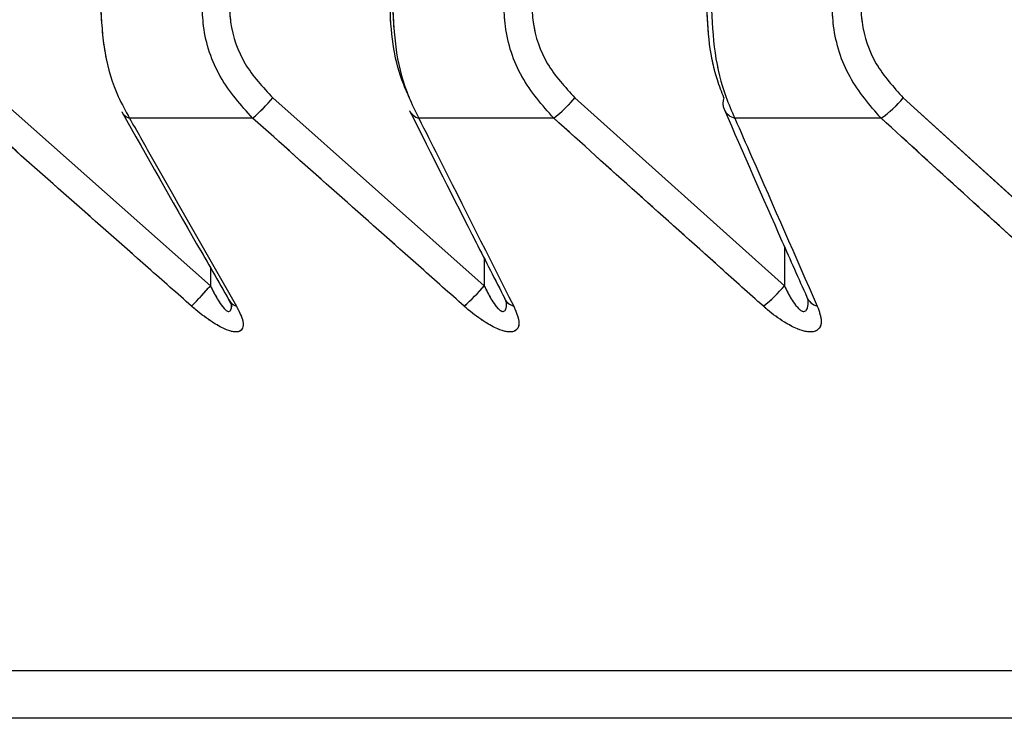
# Paper-space layout 'Dim Drawing' of a CAD drawing. Header units: inches. Extents: x 0.1 to 16.9, y 0.1 to 10.9.
# Tile 21 of 256: x 3.021262 to 3.02238, y 3.667966 to 3.668759. Entities that reach past the tile are written whole.
import ezdxf

# ---------------------------------------------------------------- set-up
doc = ezdxf.new("R2010")
doc.units = ezdxf.units.IN
doc.header["$MEASUREMENT"] = 0
doc.linetypes.add('PHANTOM', pattern=[0.49999999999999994, 0.25, -0.05, 0.05, -0.05, 0.05, -0.05])

psp = doc.layouts.new('Dim Drawing')

# ---------------------------------------------------------------- linework, layer by layer
at = {"color": 7, "linetype": 'Continuous', "lineweight": 25}
for p, q in [((3.02123784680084, 3.66867069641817), (3.021478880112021, 3.668457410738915)), ((3.021549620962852, 3.66867069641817), (3.021789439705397, 3.668457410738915)), ((3.021892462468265, 3.66867069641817), (3.022130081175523, 3.668457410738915)), ((3.022264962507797, 3.66867069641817), (3.022499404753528, 3.668457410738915)), ((3.021526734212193, 3.668647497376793), (3.021387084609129, 3.668647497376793)), ((3.021868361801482, 3.668647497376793), (3.021715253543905, 3.668647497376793)), ((3.022239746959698, 3.668647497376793), (3.022073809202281, 3.668647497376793)), ((3.022130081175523, 3.668501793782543), (3.022130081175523, 3.668457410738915)), ((3.021789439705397, 3.668488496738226), (3.021789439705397, 3.668457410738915)), ((3.021478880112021, 3.66847784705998), (3.021478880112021, 3.668457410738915)), ((3.037615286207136, 3.668020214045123), (3.020604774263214, 3.668020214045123)), ((3.037485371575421, 3.667966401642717), (3.020734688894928, 3.667966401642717))]:
    psp.add_line(p, q, dxfattribs=at)
at = {"color": 7, "linetype": 'PHANTOM', "lineweight": 18}
for p, q in [((3.02123784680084, 3.66867069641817), (3.021478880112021, 3.668457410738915)), ((3.02123784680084, 3.66867069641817), (3.021478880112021, 3.668457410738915)), ((3.02123784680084, 3.66867069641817), (3.021478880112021, 3.668457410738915)), ((3.021549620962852, 3.66867069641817), (3.021789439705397, 3.668457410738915)), ((3.021549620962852, 3.66867069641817), (3.021789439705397, 3.668457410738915)), ((3.021549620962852, 3.66867069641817), (3.021789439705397, 3.668457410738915)), ((3.021892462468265, 3.66867069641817), (3.022130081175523, 3.668457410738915)), ((3.021892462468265, 3.66867069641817), (3.022130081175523, 3.668457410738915)), ((3.021892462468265, 3.66867069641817), (3.022130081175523, 3.668457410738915)), ((3.022264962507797, 3.66867069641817), (3.022499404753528, 3.668457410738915)), ((3.022264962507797, 3.66867069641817), (3.022499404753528, 3.668457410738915)), ((3.022264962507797, 3.66867069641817), (3.022499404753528, 3.668457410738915)), ((3.021526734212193, 3.668647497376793), (3.021387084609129, 3.668647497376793)), ((3.021526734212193, 3.668647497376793), (3.021387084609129, 3.668647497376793)), ((3.021526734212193, 3.668647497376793), (3.021387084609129, 3.668647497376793)), ((3.021868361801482, 3.668647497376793), (3.021715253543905, 3.668647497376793)), ((3.021868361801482, 3.668647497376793), (3.021715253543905, 3.668647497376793)), ((3.021868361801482, 3.668647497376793), (3.021715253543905, 3.668647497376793)), ((3.022239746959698, 3.668647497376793), (3.022073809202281, 3.668647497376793)), ((3.022239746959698, 3.668647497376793), (3.022073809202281, 3.668647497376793)), ((3.022239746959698, 3.668647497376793), (3.022073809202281, 3.668647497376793)), ((3.022130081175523, 3.668501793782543), (3.022130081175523, 3.668457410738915)), ((3.022130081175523, 3.668501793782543), (3.022130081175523, 3.668457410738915)), ((3.022130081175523, 3.668501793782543), (3.022130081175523, 3.668457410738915)), ((3.021789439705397, 3.668488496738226), (3.021789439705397, 3.668457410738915)), ((3.021789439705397, 3.668488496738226), (3.021789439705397, 3.668457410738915)), ((3.021789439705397, 3.668488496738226), (3.021789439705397, 3.668457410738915)), ((3.021478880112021, 3.66847784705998), (3.021478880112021, 3.668457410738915)), ((3.021478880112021, 3.66847784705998), (3.021478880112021, 3.668457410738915)), ((3.021478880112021, 3.66847784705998), (3.021478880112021, 3.668457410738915)), ((3.037615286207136, 3.668020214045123), (3.020604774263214, 3.668020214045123)), ((3.037615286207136, 3.668020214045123), (3.020604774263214, 3.668020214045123)), ((3.037615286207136, 3.668020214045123), (3.020604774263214, 3.668020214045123)), ((3.037485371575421, 3.667966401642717), (3.020734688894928, 3.667966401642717)), ((3.037485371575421, 3.667966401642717), (3.020734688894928, 3.667966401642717)), ((3.037485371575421, 3.667966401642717), (3.020734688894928, 3.667966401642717))]:
    psp.add_line(p, q, dxfattribs=at)
at = {"color": 7, "linetype": 'Continuous', "lineweight": 25}
for centre, radius, start, end in [((3.021385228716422, 3.668809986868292), 0.0002154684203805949, 311.0512826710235, 319.7252111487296), ((3.021777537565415, 3.668765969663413), 0.0001492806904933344, 307.4748036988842, 320.3411204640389), ((3.022078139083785, 3.668664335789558), 1.785638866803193e-05, 159.1323641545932, 202.1387247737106), ((3.022172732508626, 3.668745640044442), 0.0001188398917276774, 304.3263115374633, 320.9036146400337), ((3.021391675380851, 3.668662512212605), 1.570097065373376e-05, 210.4292001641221, 252.9990377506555), ((3.021719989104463, 3.668664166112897), 1.732836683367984e-05, 208.1256999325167, 254.1402388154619), ((3.022078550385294, 3.668665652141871), 1.876364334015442e-05, 205.3903785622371, 255.363887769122), ((3.021123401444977, 3.668764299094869), 0.0004696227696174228, 315.3416550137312, 319.1956221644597), ((3.021623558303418, 3.668597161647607), 0.0002169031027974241, 311.3006289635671, 319.886705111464), ((3.022014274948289, 3.668552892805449), 0.000150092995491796, 307.7474177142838, 320.4944683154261), ((3.021513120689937, 3.668449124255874), 1.565030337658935e-05, 209.6727839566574, 252.3375735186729), ((3.021827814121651, 3.668450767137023), 1.726451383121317e-05, 207.3764046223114, 253.5220159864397), ((3.022172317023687, 3.668452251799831), 1.869655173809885e-05, 204.6521235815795, 254.7722242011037)]:
    psp.add_arc(centre, radius, start, end, dxfattribs=at)
at = {"color": 7, "linetype": 'PHANTOM', "lineweight": 18}
for centre, radius, start, end in [((3.021385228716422, 3.668809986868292), 0.0002154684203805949, 311.0512826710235, 319.7252111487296), ((3.021385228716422, 3.668809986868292), 0.0002154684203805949, 311.0512826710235, 319.7252111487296), ((3.021385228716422, 3.668809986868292), 0.0002154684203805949, 311.0512826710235, 319.7252111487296), ((3.021777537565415, 3.668765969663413), 0.0001492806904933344, 307.4748036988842, 320.3411204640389), ((3.021777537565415, 3.668765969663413), 0.0001492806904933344, 307.4748036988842, 320.3411204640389), ((3.021777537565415, 3.668765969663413), 0.0001492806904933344, 307.4748036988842, 320.3411204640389), ((3.022078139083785, 3.668664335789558), 1.785638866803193e-05, 159.1323641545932, 202.1387247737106), ((3.022078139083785, 3.668664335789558), 1.785638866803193e-05, 159.1323641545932, 202.1387247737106), ((3.022078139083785, 3.668664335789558), 1.785638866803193e-05, 159.1323641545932, 202.1387247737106), ((3.022172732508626, 3.668745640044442), 0.0001188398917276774, 304.3263115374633, 320.9036146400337), ((3.022172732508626, 3.668745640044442), 0.0001188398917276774, 304.3263115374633, 320.9036146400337), ((3.022172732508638, 3.668745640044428), 0.0001188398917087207, 304.3263115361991, 320.9036146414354), ((3.021391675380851, 3.668662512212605), 1.570097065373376e-05, 210.4292001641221, 252.9990377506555), ((3.021391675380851, 3.668662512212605), 1.570097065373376e-05, 210.4292001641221, 252.9990377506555), ((3.021391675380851, 3.668662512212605), 1.570097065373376e-05, 210.4292001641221, 252.9990377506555), ((3.021719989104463, 3.668664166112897), 1.732836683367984e-05, 208.1256999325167, 254.1402388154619), ((3.021719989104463, 3.668664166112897), 1.732836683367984e-05, 208.1256999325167, 254.1402388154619), ((3.021719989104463, 3.668664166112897), 1.732836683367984e-05, 208.1256999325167, 254.1402388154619), ((3.022078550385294, 3.668665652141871), 1.876364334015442e-05, 205.3903785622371, 255.363887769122), ((3.022078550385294, 3.668665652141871), 1.876364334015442e-05, 205.3903785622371, 255.363887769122), ((3.022078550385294, 3.668665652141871), 1.876364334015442e-05, 205.3903785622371, 255.363887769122), ((3.021123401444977, 3.668764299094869), 0.0004696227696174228, 315.3416550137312, 319.1956221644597), ((3.021123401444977, 3.668764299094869), 0.0004696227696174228, 315.3416550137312, 319.1956221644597), ((3.021123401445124, 3.668764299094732), 0.0004696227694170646, 315.3416550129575, 319.1956221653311), ((3.021623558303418, 3.668597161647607), 0.0002169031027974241, 311.3006289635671, 319.886705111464), ((3.021623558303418, 3.668597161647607), 0.0002169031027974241, 311.3006289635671, 319.886705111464), ((3.021623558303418, 3.668597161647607), 0.0002169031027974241, 311.3006289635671, 319.886705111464), ((3.022014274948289, 3.668552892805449), 0.000150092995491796, 307.7474177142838, 320.4944683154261), ((3.022014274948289, 3.668552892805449), 0.000150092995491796, 307.7474177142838, 320.4944683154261), ((3.022014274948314, 3.668552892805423), 0.0001500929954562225, 307.7474177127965, 320.4944683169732), ((3.021513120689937, 3.668449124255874), 1.565030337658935e-05, 209.6727839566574, 252.3375735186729), ((3.021513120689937, 3.668449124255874), 1.565030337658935e-05, 209.6727839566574, 252.3375735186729), ((3.021513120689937, 3.668449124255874), 1.565030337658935e-05, 209.6727839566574, 252.3375735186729), ((3.021827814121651, 3.668450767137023), 1.726451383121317e-05, 207.3764046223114, 253.5220159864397), ((3.021827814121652, 3.668450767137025), 1.726451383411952e-05, 207.376404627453, 253.5220159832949), ((3.021827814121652, 3.668450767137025), 1.726451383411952e-05, 207.376404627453, 253.5220159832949), ((3.022172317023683, 3.668452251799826), 1.869655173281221e-05, 204.6521235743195, 254.7722242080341), ((3.022172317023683, 3.668452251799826), 1.869655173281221e-05, 204.6521235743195, 254.7722242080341), ((3.022172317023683, 3.668452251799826), 1.869655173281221e-05, 204.6521235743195, 254.7722242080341)]:
    psp.add_arc(centre, radius, start, end, dxfattribs=at)
at = {"color": 7, "linetype": 'Continuous', "lineweight": 25}
for points, knots in [([(3.021353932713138, 3.668777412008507), (3.02135500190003, 3.668758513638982), (3.021357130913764, 3.668720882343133), (3.021370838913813, 3.668676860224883), (3.021382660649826, 3.668655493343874), (3.021387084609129, 3.668647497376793)], [0, 0, 0, 0, 0.3869935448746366, 0.7705992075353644, 1, 1, 1, 1]), ([(3.021526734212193, 3.668647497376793), (3.021513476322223, 3.66866239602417), (3.021486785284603, 3.668692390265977), (3.021470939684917, 3.668740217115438), (3.021469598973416, 3.668768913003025), (3.021469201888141, 3.668777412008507)], [0, 0, 0, 0, 0.4099050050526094, 0.825228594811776, 1, 1, 1, 1]), ([(3.021500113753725, 3.668777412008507), (3.021500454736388, 3.668770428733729), (3.021501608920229, 3.668746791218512), (3.021515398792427, 3.668707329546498), (3.021538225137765, 3.668682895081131), (3.021549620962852, 3.66867069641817)], [0, 0, 0, 0, 0.1735354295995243, 0.5873958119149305, 1, 1, 1, 1]), ([(3.021704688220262, 3.66867069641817), (3.021701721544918, 3.668677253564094), (3.021693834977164, 3.66869468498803), (3.021684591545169, 3.668730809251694), (3.021683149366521, 3.668761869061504), (3.021682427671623, 3.668777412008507)], [0, 0, 0, 0, 0.2315050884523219, 0.6154298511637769, 0.9999999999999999, 0.9999999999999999, 0.9999999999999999, 0.9999999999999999]), ([(3.021685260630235, 3.668777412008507), (3.021686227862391, 3.668758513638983), (3.021688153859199, 3.668720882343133), (3.021700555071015, 3.668676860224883), (3.021711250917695, 3.668655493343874), (3.021715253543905, 3.668647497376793)], [0, 0, 0, 0, 0.3869935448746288, 0.7705992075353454, 0.9999999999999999, 0.9999999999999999, 0.9999999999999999, 0.9999999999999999]), ([(3.021868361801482, 3.668647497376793), (3.02185529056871, 3.66866239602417), (3.021828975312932, 3.668692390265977), (3.021813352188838, 3.668740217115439), (3.021812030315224, 3.668768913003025), (3.021811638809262, 3.668777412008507)], [0, 0, 0, 0, 0.409905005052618, 0.8252285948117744, 1, 1, 1, 1]), ([(3.021843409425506, 3.668777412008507), (3.021843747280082, 3.668770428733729), (3.021844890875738, 3.668746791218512), (3.021858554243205, 3.668707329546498), (3.021881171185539, 3.668682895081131), (3.021892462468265, 3.66867069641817)], [0, 0, 0, 0, 0.1735354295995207, 0.5873958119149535, 1, 1, 1, 1]), ([(3.022061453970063, 3.66867069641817), (3.022058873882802, 3.668677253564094), (3.022052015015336, 3.66869468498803), (3.02204397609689, 3.668730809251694), (3.022042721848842, 3.668761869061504), (3.022042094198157, 3.668777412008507)], [0, 0, 0, 0, 0.2315050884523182, 0.6154298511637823, 1, 1, 1, 1]), ([(3.022047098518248, 3.668777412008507), (3.022047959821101, 3.668758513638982), (3.02204967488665, 3.668720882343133), (3.022060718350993, 3.668676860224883), (3.022070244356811, 3.668655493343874), (3.022073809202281, 3.668647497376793)], [0, 0, 0, 0, 0.3869935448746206, 0.7705992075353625, 1, 1, 1, 1]), ([(3.022239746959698, 3.668647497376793), (3.022226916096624, 3.66866239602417), (3.022201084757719, 3.668692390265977), (3.022185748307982, 3.668740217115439), (3.02218445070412, 3.668768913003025), (3.022184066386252, 3.668777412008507)], [0, 0, 0, 0, 0.4099050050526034, 0.8252285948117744, 1, 1, 1, 1]), ([(3.022216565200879, 3.668777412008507), (3.022216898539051, 3.668770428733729), (3.022218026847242, 3.668746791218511), (3.022231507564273, 3.668707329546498), (3.022253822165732, 3.668682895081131), (3.022264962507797, 3.66867069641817)], [0, 0, 0, 0, 0.1735354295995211, 0.5873958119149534, 1, 1, 1, 1]), ([(3.021378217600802, 3.668654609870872), (3.021406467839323, 3.668604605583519), (3.021446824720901, 3.668533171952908), (3.021487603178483, 3.668462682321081), (3.021499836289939, 3.668441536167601)], [0, 0, 0, 0, 0.7000104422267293, 1, 1, 1, 1]), ([(3.021704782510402, 3.668656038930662), (3.021729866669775, 3.668606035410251), (3.021765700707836, 3.668534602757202), (3.021801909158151, 3.668464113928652), (3.021812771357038, 3.668442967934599)], [0, 0, 0, 0, 0.7000092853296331, 1, 1, 1, 1]), ([(3.022061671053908, 3.668657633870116), (3.02208348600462, 3.668607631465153), (3.022114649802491, 3.668536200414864), (3.02214613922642, 3.668465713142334), (3.022155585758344, 3.668444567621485)], [0, 0, 0, 0, 0.700009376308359, 1, 1, 1, 1]), ([(3.021457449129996, 3.668434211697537), (3.021441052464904, 3.668448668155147), (3.021360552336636, 3.668519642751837), (3.021280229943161, 3.668590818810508), (3.021216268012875, 3.668647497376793)], [0, 0, 0, 0, 0.2036849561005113, 1, 1, 1, 1]), ([(3.021387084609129, 3.668647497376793), (3.02139530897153, 3.668632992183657), (3.021435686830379, 3.668561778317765), (3.021476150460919, 3.668490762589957), (3.021508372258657, 3.668434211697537)], [0, 0, 0, 0, 0.2036849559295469, 1, 1, 1, 1]), ([(3.021766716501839, 3.668434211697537), (3.02175040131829, 3.668448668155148), (3.021670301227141, 3.668519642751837), (3.021590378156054, 3.668590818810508), (3.021526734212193, 3.668647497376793)], [0, 0, 0, 0, 0.2036849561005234, 1, 1, 1, 1]), ([(3.021715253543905, 3.668647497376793), (3.021722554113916, 3.668632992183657), (3.021758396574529, 3.668561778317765), (3.021794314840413, 3.668490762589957), (3.021822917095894, 3.668434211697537)], [0, 0, 0, 0, 0.203684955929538, 1, 1, 1, 1]), ([(3.02210615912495, 3.668434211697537), (3.022089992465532, 3.668448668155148), (3.022010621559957, 3.668519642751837), (3.021931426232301, 3.668590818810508), (3.021868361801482, 3.668647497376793)], [0, 0, 0, 0, 0.2036849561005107, 1, 1, 1, 1]), ([(3.022073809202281, 3.668647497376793), (3.022080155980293, 3.668632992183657), (3.022111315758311, 3.668561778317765), (3.02214254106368, 3.668490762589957), (3.022167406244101, 3.668434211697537)], [0, 0, 0, 0, 0.2036849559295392, 1, 1, 1, 1]), ([(3.022474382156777, 3.668434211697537), (3.022458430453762, 3.668448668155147), (3.022380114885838, 3.668519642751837), (3.022301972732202, 3.668590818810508), (3.022239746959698, 3.668647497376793)], [0, 0, 0, 0, 0.203684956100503, 1, 1, 1, 1]), ([(3.021478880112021, 3.668457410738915), (3.021479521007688, 3.66845605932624), (3.021482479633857, 3.668449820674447), (3.021487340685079, 3.668440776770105), (3.021492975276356, 3.668432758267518), (3.021496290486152, 3.66842959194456), (3.021498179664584, 3.66842839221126), (3.021499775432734, 3.668427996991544), (3.02150116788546, 3.668428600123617), (3.021502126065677, 3.668430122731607), (3.02150285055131, 3.668432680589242), (3.021502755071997, 3.668435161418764), (3.021502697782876, 3.66843664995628)], [0, 0, 0, 0, 0.08109543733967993, 0.374368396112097, 0.5551792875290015, 0.6257283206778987, 0.6669706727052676, 0.7230621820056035, 0.7766166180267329, 0.8350577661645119, 0.9010320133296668, 1, 1, 1, 1]), ([(3.021789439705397, 3.668457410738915), (3.021790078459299, 3.6684560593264), (3.021793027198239, 3.668449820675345), (3.021797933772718, 3.668440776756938), (3.021803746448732, 3.668432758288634), (3.021807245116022, 3.668429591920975), (3.021809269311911, 3.668428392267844), (3.021811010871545, 3.668427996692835), (3.021812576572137, 3.668428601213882), (3.021813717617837, 3.668430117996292), (3.021814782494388, 3.668433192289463), (3.021814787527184, 3.668436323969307), (3.021814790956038, 3.668438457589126)], [0, 0, 0, 0, 0.07782151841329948, 0.3592547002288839, 0.5327660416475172, 0.6004669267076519, 0.6400442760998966, 0.6938713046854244, 0.7452636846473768, 0.8013454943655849, 0.8646562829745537, 1, 1, 1, 1]), ([(3.022130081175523, 3.668457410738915), (3.02213071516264, 3.668456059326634), (3.022133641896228, 3.668449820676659), (3.022138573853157, 3.66844077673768), (3.022144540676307, 3.668432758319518), (3.022148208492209, 3.668429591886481), (3.022150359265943, 3.668428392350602), (3.022152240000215, 3.668427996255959), (3.022153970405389, 3.668428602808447), (3.022155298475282, 3.668430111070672), (3.022156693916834, 3.668433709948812), (3.022157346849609, 3.668437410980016), (3.022157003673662, 3.668440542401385), (3.022156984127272, 3.668440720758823)], [0, 0, 0, 0, 0.07417724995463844, 0.3424313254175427, 0.5078173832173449, 0.5723479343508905, 0.6100719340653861, 0.6613783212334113, 0.71036407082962, 0.7638196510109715, 0.8241656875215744, 0.9899849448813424, 1, 1, 1, 1]), ([(3.021499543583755, 3.668441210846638), (3.021499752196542, 3.668440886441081), (3.021501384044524, 3.668438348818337), (3.02150251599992, 3.668435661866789), (3.02150319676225, 3.668433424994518), (3.021503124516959, 3.66843383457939), (3.021503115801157, 3.66843388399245)], [0, 0, 0, 0, 0.0756838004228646, 0.5920272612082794, 0.9507814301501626, 1, 1, 1, 1]), ([(3.021812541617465, 3.668442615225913), (3.0218126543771, 3.668442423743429), (3.021813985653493, 3.668440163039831), (3.021814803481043, 3.668437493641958), (3.021814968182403, 3.668436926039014), (3.021815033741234, 3.668436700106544)], [0, 0, 0, 0, 0.05276462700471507, 0.6229561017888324, 1, 1, 1, 1]), ([(3.022155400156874, 3.668444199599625), (3.022155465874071, 3.668444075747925), (3.022156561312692, 3.668442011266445), (3.022156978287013, 3.668439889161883), (3.022157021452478, 3.668439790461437), (3.022157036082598, 3.668439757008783)], [0, 0, 0, 0, 0.04048174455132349, 0.6747893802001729, 1, 1, 1, 1]), ([(3.021508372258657, 3.668434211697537), (3.021511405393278, 3.668428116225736), (3.021516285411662, 3.668418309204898), (3.021516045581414, 3.668409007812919), (3.02151199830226, 3.668404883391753), (3.021504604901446, 3.668404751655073), (3.021493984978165, 3.668408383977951), (3.021479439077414, 3.668416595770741), (3.021466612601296, 3.668426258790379), (3.021459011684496, 3.668432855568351), (3.021457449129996, 3.668434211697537)], [0, 0, 0, 0, 0.2086143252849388, 0.3356401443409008, 0.4424206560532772, 0.5496604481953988, 0.6478447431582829, 0.7774633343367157, 0.954252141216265, 1, 1, 1, 1]), ([(3.021822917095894, 3.668434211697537), (3.021825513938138, 3.668428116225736), (3.021829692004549, 3.668418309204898), (3.021828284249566, 3.66840900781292), (3.021823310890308, 3.668404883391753), (3.021815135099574, 3.668404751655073), (3.021803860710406, 3.668408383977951), (3.021788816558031, 3.668416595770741), (3.021775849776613, 3.668426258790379), (3.02176827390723, 3.668432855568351), (3.021766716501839, 3.668434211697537)], [0, 0, 0, 0, 0.2086143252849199, 0.3356401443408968, 0.4424206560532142, 0.5496604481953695, 0.6478447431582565, 0.7774633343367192, 0.9542521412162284, 1, 1, 1, 1]), ([(3.022167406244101, 3.668434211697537), (3.022169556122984, 3.668428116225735), (3.022173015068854, 3.668418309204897), (3.022170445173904, 3.66840900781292), (3.022164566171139, 3.668404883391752), (3.022155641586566, 3.668404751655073), (3.022143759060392, 3.668408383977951), (3.022128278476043, 3.668416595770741), (3.022115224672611, 3.668426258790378), (3.022107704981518, 3.668432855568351), (3.02210615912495, 3.668434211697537)], [0, 0, 0, 0, 0.2086143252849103, 0.3356401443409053, 0.4424206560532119, 0.5496604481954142, 0.6478447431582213, 0.7774633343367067, 0.9542521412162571, 1, 1, 1, 1])]:
    psp.add_open_spline(points, degree=3, knots=knots, dxfattribs=at)
at = {"color": 7, "linetype": 'PHANTOM', "lineweight": 18}
for points, knots in [([(3.021353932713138, 3.668777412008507), (3.02135500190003, 3.668758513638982), (3.021357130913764, 3.668720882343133), (3.021370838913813, 3.668676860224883), (3.021382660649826, 3.668655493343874), (3.021387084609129, 3.668647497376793)], [0, 0, 0, 0, 0.3869935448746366, 0.7705992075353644, 1, 1, 1, 1]), ([(3.021353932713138, 3.668777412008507), (3.02135500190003, 3.668758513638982), (3.021357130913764, 3.668720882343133), (3.021370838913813, 3.668676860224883), (3.021382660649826, 3.668655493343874), (3.021387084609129, 3.668647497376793)], [0, 0, 0, 0, 0.3869935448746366, 0.7705992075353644, 1, 1, 1, 1]), ([(3.021353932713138, 3.668777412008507), (3.02135500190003, 3.668758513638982), (3.021357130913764, 3.668720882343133), (3.021370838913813, 3.668676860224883), (3.021382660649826, 3.668655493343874), (3.021387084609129, 3.668647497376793)], [0, 0, 0, 0, 0.3869935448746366, 0.7705992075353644, 1, 1, 1, 1]), ([(3.021526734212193, 3.668647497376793), (3.021513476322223, 3.66866239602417), (3.021486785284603, 3.668692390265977), (3.021470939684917, 3.668740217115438), (3.021469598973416, 3.668768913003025), (3.021469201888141, 3.668777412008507)], [0, 0, 0, 0, 0.4099050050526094, 0.825228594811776, 1, 1, 1, 1]), ([(3.021526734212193, 3.668647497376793), (3.021513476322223, 3.66866239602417), (3.021486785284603, 3.668692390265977), (3.021470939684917, 3.668740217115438), (3.021469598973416, 3.668768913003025), (3.021469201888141, 3.668777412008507)], [0, 0, 0, 0, 0.4099050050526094, 0.825228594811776, 1, 1, 1, 1]), ([(3.021526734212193, 3.668647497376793), (3.021513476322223, 3.66866239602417), (3.021486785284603, 3.668692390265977), (3.021470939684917, 3.668740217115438), (3.021469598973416, 3.668768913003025), (3.021469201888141, 3.668777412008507)], [0, 0, 0, 0, 0.4099050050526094, 0.825228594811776, 1, 1, 1, 1]), ([(3.021500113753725, 3.668777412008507), (3.021500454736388, 3.668770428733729), (3.021501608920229, 3.668746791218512), (3.021515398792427, 3.668707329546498), (3.021538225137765, 3.668682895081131), (3.021549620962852, 3.66867069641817)], [0, 0, 0, 0, 0.1735354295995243, 0.5873958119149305, 1, 1, 1, 1]), ([(3.021500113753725, 3.668777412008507), (3.021500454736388, 3.668770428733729), (3.021501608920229, 3.668746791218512), (3.021515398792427, 3.668707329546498), (3.021538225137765, 3.668682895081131), (3.021549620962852, 3.66867069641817)], [0, 0, 0, 0, 0.1735354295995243, 0.5873958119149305, 1, 1, 1, 1]), ([(3.021500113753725, 3.668777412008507), (3.021500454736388, 3.668770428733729), (3.021501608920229, 3.668746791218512), (3.021515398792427, 3.668707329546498), (3.021538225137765, 3.668682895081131), (3.021549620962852, 3.66867069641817)], [0, 0, 0, 0, 0.1735354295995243, 0.5873958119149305, 1, 1, 1, 1]), ([(3.021704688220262, 3.66867069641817), (3.021701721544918, 3.668677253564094), (3.021693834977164, 3.66869468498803), (3.021684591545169, 3.668730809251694), (3.021683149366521, 3.668761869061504), (3.021682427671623, 3.668777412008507)], [0, 0, 0, 0, 0.2315050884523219, 0.6154298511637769, 0.9999999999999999, 0.9999999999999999, 0.9999999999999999, 0.9999999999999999]), ([(3.021704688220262, 3.66867069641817), (3.021701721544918, 3.668677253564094), (3.021693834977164, 3.66869468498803), (3.021684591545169, 3.668730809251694), (3.021683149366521, 3.668761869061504), (3.021682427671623, 3.668777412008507)], [0, 0, 0, 0, 0.2315050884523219, 0.6154298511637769, 0.9999999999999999, 0.9999999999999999, 0.9999999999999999, 0.9999999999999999]), ([(3.021704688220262, 3.66867069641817), (3.021701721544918, 3.668677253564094), (3.021693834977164, 3.66869468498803), (3.021684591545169, 3.668730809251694), (3.021683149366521, 3.668761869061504), (3.021682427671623, 3.668777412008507)], [0, 0, 0, 0, 0.2315050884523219, 0.6154298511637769, 0.9999999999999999, 0.9999999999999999, 0.9999999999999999, 0.9999999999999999]), ([(3.021685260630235, 3.668777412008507), (3.021686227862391, 3.668758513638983), (3.021688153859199, 3.668720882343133), (3.021700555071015, 3.668676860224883), (3.021711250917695, 3.668655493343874), (3.021715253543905, 3.668647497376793)], [0, 0, 0, 0, 0.3869935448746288, 0.7705992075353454, 0.9999999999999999, 0.9999999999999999, 0.9999999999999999, 0.9999999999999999]), ([(3.021685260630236, 3.668777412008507), (3.021686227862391, 3.668758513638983), (3.021688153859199, 3.668720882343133), (3.021700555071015, 3.668676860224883), (3.021711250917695, 3.668655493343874), (3.021715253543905, 3.668647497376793)], [0, 0, 0, 0, 0.3869935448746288, 0.7705992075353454, 0.9999999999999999, 0.9999999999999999, 0.9999999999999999, 0.9999999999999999]), ([(3.021685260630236, 3.668777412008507), (3.021686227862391, 3.668758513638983), (3.021688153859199, 3.668720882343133), (3.021700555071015, 3.668676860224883), (3.021711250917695, 3.668655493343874), (3.021715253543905, 3.668647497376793)], [0, 0, 0, 0, 0.3869935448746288, 0.7705992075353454, 0.9999999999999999, 0.9999999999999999, 0.9999999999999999, 0.9999999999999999]), ([(3.021868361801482, 3.668647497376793), (3.02185529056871, 3.66866239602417), (3.021828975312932, 3.668692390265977), (3.021813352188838, 3.668740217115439), (3.021812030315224, 3.668768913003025), (3.021811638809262, 3.668777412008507)], [0, 0, 0, 0, 0.409905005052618, 0.8252285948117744, 1, 1, 1, 1]), ([(3.021868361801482, 3.668647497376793), (3.02185529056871, 3.66866239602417), (3.021828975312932, 3.668692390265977), (3.021813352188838, 3.668740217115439), (3.021812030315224, 3.668768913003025), (3.021811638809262, 3.668777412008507)], [0, 0, 0, 0, 0.409905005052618, 0.8252285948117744, 1, 1, 1, 1]), ([(3.021868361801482, 3.668647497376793), (3.02185529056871, 3.66866239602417), (3.021828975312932, 3.668692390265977), (3.021813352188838, 3.668740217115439), (3.021812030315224, 3.668768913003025), (3.021811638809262, 3.668777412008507)], [0, 0, 0, 0, 0.409905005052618, 0.8252285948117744, 1, 1, 1, 1]), ([(3.021843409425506, 3.668777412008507), (3.021843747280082, 3.668770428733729), (3.021844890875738, 3.668746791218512), (3.021858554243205, 3.668707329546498), (3.021881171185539, 3.668682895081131), (3.021892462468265, 3.66867069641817)], [0, 0, 0, 0, 0.1735354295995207, 0.5873958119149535, 1, 1, 1, 1]), ([(3.021843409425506, 3.668777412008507), (3.021843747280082, 3.668770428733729), (3.021844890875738, 3.668746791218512), (3.021858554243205, 3.668707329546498), (3.021881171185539, 3.668682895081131), (3.021892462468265, 3.66867069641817)], [0, 0, 0, 0, 0.1735354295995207, 0.5873958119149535, 1, 1, 1, 1]), ([(3.021843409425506, 3.668777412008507), (3.021843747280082, 3.668770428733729), (3.021844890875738, 3.668746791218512), (3.021858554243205, 3.668707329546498), (3.021881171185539, 3.668682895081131), (3.021892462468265, 3.66867069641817)], [0, 0, 0, 0, 0.1735354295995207, 0.5873958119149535, 1, 1, 1, 1]), ([(3.022061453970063, 3.66867069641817), (3.022058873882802, 3.668677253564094), (3.022052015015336, 3.66869468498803), (3.02204397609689, 3.668730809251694), (3.022042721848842, 3.668761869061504), (3.022042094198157, 3.668777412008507)], [0, 0, 0, 0, 0.2315050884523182, 0.6154298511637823, 1, 1, 1, 1]), ([(3.022061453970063, 3.66867069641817), (3.022058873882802, 3.668677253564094), (3.022052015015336, 3.66869468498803), (3.02204397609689, 3.668730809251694), (3.022042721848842, 3.668761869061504), (3.022042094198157, 3.668777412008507)], [0, 0, 0, 0, 0.2315050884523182, 0.6154298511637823, 1, 1, 1, 1]), ([(3.022061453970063, 3.66867069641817), (3.022058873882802, 3.668677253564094), (3.022052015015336, 3.66869468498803), (3.02204397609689, 3.668730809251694), (3.022042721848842, 3.668761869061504), (3.022042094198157, 3.668777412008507)], [0, 0, 0, 0, 0.2315050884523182, 0.6154298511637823, 1, 1, 1, 1]), ([(3.022047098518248, 3.668777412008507), (3.022047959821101, 3.668758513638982), (3.02204967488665, 3.668720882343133), (3.022060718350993, 3.668676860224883), (3.022070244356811, 3.668655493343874), (3.022073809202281, 3.668647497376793)], [0, 0, 0, 0, 0.3869935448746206, 0.7705992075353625, 1, 1, 1, 1]), ([(3.022047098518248, 3.668777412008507), (3.022047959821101, 3.668758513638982), (3.02204967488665, 3.668720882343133), (3.022060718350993, 3.668676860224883), (3.022070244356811, 3.668655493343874), (3.022073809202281, 3.668647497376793)], [0, 0, 0, 0, 0.3869935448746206, 0.7705992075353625, 1, 1, 1, 1]), ([(3.022047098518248, 3.668777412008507), (3.022047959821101, 3.668758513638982), (3.02204967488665, 3.668720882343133), (3.022060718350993, 3.668676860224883), (3.022070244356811, 3.668655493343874), (3.022073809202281, 3.668647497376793)], [0, 0, 0, 0, 0.3869935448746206, 0.7705992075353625, 1, 1, 1, 1]), ([(3.022239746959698, 3.668647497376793), (3.022226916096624, 3.66866239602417), (3.022201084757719, 3.668692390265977), (3.022185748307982, 3.668740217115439), (3.02218445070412, 3.668768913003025), (3.022184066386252, 3.668777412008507)], [0, 0, 0, 0, 0.4099050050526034, 0.8252285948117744, 1, 1, 1, 1]), ([(3.022239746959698, 3.668647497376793), (3.022226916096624, 3.66866239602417), (3.022201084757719, 3.668692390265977), (3.022185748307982, 3.668740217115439), (3.02218445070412, 3.668768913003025), (3.022184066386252, 3.668777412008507)], [0, 0, 0, 0, 0.4099050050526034, 0.8252285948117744, 1, 1, 1, 1]), ([(3.022239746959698, 3.668647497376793), (3.022226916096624, 3.66866239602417), (3.022201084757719, 3.668692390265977), (3.022185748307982, 3.668740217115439), (3.02218445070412, 3.668768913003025), (3.022184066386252, 3.668777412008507)], [0, 0, 0, 0, 0.4099050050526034, 0.8252285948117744, 1, 1, 1, 1]), ([(3.022216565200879, 3.668777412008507), (3.022216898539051, 3.668770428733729), (3.022218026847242, 3.668746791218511), (3.022231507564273, 3.668707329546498), (3.022253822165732, 3.668682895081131), (3.022264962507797, 3.66867069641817)], [0, 0, 0, 0, 0.1735354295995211, 0.5873958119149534, 1, 1, 1, 1]), ([(3.022216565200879, 3.668777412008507), (3.022216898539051, 3.668770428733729), (3.022218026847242, 3.668746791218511), (3.022231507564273, 3.668707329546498), (3.022253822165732, 3.668682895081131), (3.022264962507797, 3.66867069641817)], [0, 0, 0, 0, 0.1735354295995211, 0.5873958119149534, 1, 1, 1, 1]), ([(3.022216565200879, 3.668777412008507), (3.022216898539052, 3.668770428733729), (3.022218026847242, 3.668746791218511), (3.022231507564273, 3.668707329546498), (3.022253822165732, 3.668682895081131), (3.022264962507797, 3.66867069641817)], [0, 0, 0, 0, 0.1735354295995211, 0.5873958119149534, 1, 1, 1, 1]), ([(3.021378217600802, 3.668654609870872), (3.021406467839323, 3.668604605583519), (3.021446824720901, 3.668533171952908), (3.021487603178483, 3.668462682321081), (3.021499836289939, 3.668441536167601)], [0, 0, 0, 0, 0.7000104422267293, 1, 1, 1, 1]), ([(3.021378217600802, 3.668654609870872), (3.021406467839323, 3.66860460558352), (3.021446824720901, 3.668533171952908), (3.021487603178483, 3.668462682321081), (3.021499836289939, 3.668441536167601)], [0, 0, 0, 0, 0.7000104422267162, 1, 1, 1, 1]), ([(3.021378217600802, 3.668654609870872), (3.021406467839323, 3.668604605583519), (3.021446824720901, 3.668533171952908), (3.021487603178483, 3.668462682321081), (3.021499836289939, 3.668441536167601)], [0, 0, 0, 0, 0.7000104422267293, 1, 1, 1, 1]), ([(3.021704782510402, 3.668656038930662), (3.021729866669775, 3.668606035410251), (3.021765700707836, 3.668534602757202), (3.021801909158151, 3.668464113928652), (3.021812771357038, 3.668442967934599)], [0, 0, 0, 0, 0.7000092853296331, 1, 1, 1, 1]), ([(3.021704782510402, 3.668656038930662), (3.021729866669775, 3.668606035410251), (3.021765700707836, 3.668534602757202), (3.021801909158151, 3.668464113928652), (3.021812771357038, 3.668442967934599)], [0, 0, 0, 0, 0.7000092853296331, 1, 1, 1, 1]), ([(3.021704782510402, 3.668656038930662), (3.021729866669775, 3.668606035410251), (3.021765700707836, 3.668534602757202), (3.021801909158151, 3.668464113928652), (3.021812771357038, 3.668442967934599)], [0, 0, 0, 0, 0.7000092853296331, 1, 1, 1, 1]), ([(3.022061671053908, 3.668657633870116), (3.02208348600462, 3.668607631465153), (3.022114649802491, 3.668536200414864), (3.02214613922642, 3.668465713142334), (3.022155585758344, 3.668444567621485)], [0, 0, 0, 0, 0.700009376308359, 1, 1, 1, 1]), ([(3.022061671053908, 3.668657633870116), (3.02208348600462, 3.668607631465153), (3.022114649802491, 3.668536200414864), (3.02214613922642, 3.668465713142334), (3.022155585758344, 3.668444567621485)], [0, 0, 0, 0, 0.700009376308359, 1, 1, 1, 1]), ([(3.022061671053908, 3.668657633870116), (3.02208348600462, 3.668607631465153), (3.022114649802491, 3.668536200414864), (3.02214613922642, 3.668465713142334), (3.022155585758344, 3.668444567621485)], [0, 0, 0, 0, 0.700009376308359, 1, 1, 1, 1]), ([(3.021457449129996, 3.668434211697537), (3.021441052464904, 3.668448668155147), (3.021360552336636, 3.668519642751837), (3.021280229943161, 3.668590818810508), (3.021216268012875, 3.668647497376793)], [0, 0, 0, 0, 0.2036849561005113, 1, 1, 1, 1]), ([(3.021457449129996, 3.668434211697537), (3.021441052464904, 3.668448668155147), (3.021360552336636, 3.668519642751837), (3.021280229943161, 3.668590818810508), (3.021216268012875, 3.668647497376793)], [0, 0, 0, 0, 0.2036849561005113, 1, 1, 1, 1]), ([(3.021457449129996, 3.668434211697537), (3.021441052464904, 3.668448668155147), (3.021360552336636, 3.668519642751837), (3.021280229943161, 3.668590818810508), (3.021216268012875, 3.668647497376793)], [0, 0, 0, 0, 0.2036849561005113, 1, 1, 1, 1]), ([(3.021387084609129, 3.668647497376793), (3.02139530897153, 3.668632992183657), (3.021435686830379, 3.668561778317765), (3.021476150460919, 3.668490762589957), (3.021508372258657, 3.668434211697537)], [0, 0, 0, 0, 0.2036849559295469, 1, 1, 1, 1]), ([(3.021387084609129, 3.668647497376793), (3.02139530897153, 3.668632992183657), (3.021435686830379, 3.668561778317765), (3.021476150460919, 3.668490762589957), (3.021508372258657, 3.668434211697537)], [0, 0, 0, 0, 0.2036849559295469, 1, 1, 1, 1]), ([(3.021387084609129, 3.668647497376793), (3.02139530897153, 3.668632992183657), (3.021435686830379, 3.668561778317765), (3.021476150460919, 3.668490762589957), (3.021508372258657, 3.668434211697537)], [0, 0, 0, 0, 0.2036849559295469, 1, 1, 1, 1]), ([(3.021766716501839, 3.668434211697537), (3.02175040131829, 3.668448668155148), (3.021670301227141, 3.668519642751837), (3.021590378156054, 3.668590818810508), (3.021526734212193, 3.668647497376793)], [0, 0, 0, 0, 0.2036849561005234, 1, 1, 1, 1]), ([(3.021766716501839, 3.668434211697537), (3.02175040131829, 3.668448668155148), (3.021670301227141, 3.668519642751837), (3.021590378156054, 3.668590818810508), (3.021526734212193, 3.668647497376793)], [0, 0, 0, 0, 0.2036849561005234, 1, 1, 1, 1]), ([(3.021766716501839, 3.668434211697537), (3.02175040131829, 3.668448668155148), (3.021670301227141, 3.668519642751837), (3.021590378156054, 3.668590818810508), (3.021526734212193, 3.668647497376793)], [0, 0, 0, 0, 0.2036849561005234, 1, 1, 1, 1]), ([(3.021715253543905, 3.668647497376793), (3.021722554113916, 3.668632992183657), (3.021758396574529, 3.668561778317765), (3.021794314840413, 3.668490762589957), (3.021822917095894, 3.668434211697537)], [0, 0, 0, 0, 0.203684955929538, 1, 1, 1, 1]), ([(3.021715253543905, 3.668647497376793), (3.021722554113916, 3.668632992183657), (3.021758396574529, 3.668561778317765), (3.021794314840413, 3.668490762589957), (3.021822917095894, 3.668434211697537)], [0, 0, 0, 0, 0.203684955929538, 1, 1, 1, 1]), ([(3.021715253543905, 3.668647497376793), (3.021722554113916, 3.668632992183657), (3.021758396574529, 3.668561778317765), (3.021794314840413, 3.668490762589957), (3.021822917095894, 3.668434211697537)], [0, 0, 0, 0, 0.203684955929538, 1, 1, 1, 1]), ([(3.02210615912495, 3.668434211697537), (3.022089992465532, 3.668448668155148), (3.022010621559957, 3.668519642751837), (3.021931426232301, 3.668590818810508), (3.021868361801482, 3.668647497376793)], [0, 0, 0, 0, 0.2036849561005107, 1, 1, 1, 1]), ([(3.02210615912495, 3.668434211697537), (3.022089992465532, 3.668448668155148), (3.022010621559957, 3.668519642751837), (3.021931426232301, 3.668590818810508), (3.021868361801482, 3.668647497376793)], [0, 0, 0, 0, 0.2036849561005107, 1, 1, 1, 1]), ([(3.02210615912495, 3.668434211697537), (3.022089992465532, 3.668448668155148), (3.022010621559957, 3.668519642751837), (3.021931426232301, 3.668590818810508), (3.021868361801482, 3.668647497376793)], [0, 0, 0, 0, 0.2036849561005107, 1, 1, 1, 1]), ([(3.022073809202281, 3.668647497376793), (3.022080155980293, 3.668632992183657), (3.022111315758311, 3.668561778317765), (3.02214254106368, 3.668490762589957), (3.022167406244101, 3.668434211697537)], [0, 0, 0, 0, 0.2036849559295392, 1, 1, 1, 1]), ([(3.022073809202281, 3.668647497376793), (3.022080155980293, 3.668632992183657), (3.022111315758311, 3.668561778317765), (3.02214254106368, 3.668490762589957), (3.022167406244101, 3.668434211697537)], [0, 0, 0, 0, 0.2036849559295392, 1, 1, 1, 1]), ([(3.022073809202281, 3.668647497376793), (3.022080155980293, 3.668632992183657), (3.022111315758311, 3.668561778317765), (3.02214254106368, 3.668490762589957), (3.022167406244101, 3.668434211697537)], [0, 0, 0, 0, 0.2036849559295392, 1, 1, 1, 1]), ([(3.022474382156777, 3.668434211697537), (3.022458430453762, 3.668448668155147), (3.022380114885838, 3.668519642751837), (3.022301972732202, 3.668590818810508), (3.022239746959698, 3.668647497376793)], [0, 0, 0, 0, 0.203684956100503, 1, 1, 1, 1]), ([(3.022474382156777, 3.668434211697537), (3.022458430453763, 3.668448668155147), (3.022380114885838, 3.668519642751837), (3.022301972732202, 3.668590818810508), (3.022239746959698, 3.668647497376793)], [0, 0, 0, 0, 0.203684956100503, 1, 1, 1, 1]), ([(3.022474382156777, 3.668434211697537), (3.022458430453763, 3.668448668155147), (3.022380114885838, 3.668519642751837), (3.022301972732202, 3.668590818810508), (3.022239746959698, 3.668647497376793)], [0, 0, 0, 0, 0.203684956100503, 1, 1, 1, 1]), ([(3.021478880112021, 3.668457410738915), (3.021479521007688, 3.66845605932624), (3.021482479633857, 3.668449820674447), (3.021487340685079, 3.668440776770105), (3.021492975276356, 3.668432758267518), (3.021496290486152, 3.66842959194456), (3.021498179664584, 3.66842839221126), (3.021499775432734, 3.668427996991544), (3.02150116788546, 3.668428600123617), (3.021502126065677, 3.668430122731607), (3.02150285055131, 3.668432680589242), (3.021502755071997, 3.668435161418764), (3.021502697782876, 3.66843664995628)], [0, 0, 0, 0, 0.08109543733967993, 0.374368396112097, 0.5551792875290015, 0.6257283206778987, 0.6669706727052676, 0.7230621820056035, 0.7766166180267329, 0.8350577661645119, 0.9010320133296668, 1, 1, 1, 1]), ([(3.021478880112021, 3.668457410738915), (3.021479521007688, 3.66845605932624), (3.021482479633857, 3.668449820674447), (3.021487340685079, 3.668440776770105), (3.021492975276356, 3.668432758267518), (3.021496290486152, 3.66842959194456), (3.021498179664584, 3.66842839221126), (3.021499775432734, 3.668427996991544), (3.02150116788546, 3.668428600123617), (3.021502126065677, 3.668430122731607), (3.02150285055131, 3.668432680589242), (3.021502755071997, 3.668435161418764), (3.021502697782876, 3.66843664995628)], [0, 0, 0, 0, 0.08109543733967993, 0.374368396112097, 0.5551792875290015, 0.6257283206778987, 0.6669706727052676, 0.7230621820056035, 0.7766166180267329, 0.8350577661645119, 0.9010320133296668, 1, 1, 1, 1]), ([(3.021478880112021, 3.668457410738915), (3.021479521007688, 3.66845605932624), (3.021482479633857, 3.668449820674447), (3.021487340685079, 3.668440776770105), (3.021492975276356, 3.668432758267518), (3.021496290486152, 3.66842959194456), (3.021498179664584, 3.66842839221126), (3.021499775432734, 3.668427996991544), (3.02150116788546, 3.668428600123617), (3.021502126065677, 3.668430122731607), (3.02150285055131, 3.668432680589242), (3.021502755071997, 3.668435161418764), (3.021502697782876, 3.66843664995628)], [0, 0, 0, 0, 0.08109543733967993, 0.374368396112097, 0.5551792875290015, 0.6257283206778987, 0.6669706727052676, 0.7230621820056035, 0.7766166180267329, 0.8350577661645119, 0.9010320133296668, 1, 1, 1, 1]), ([(3.021789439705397, 3.668457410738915), (3.021790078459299, 3.6684560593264), (3.021793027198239, 3.668449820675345), (3.021797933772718, 3.668440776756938), (3.021803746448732, 3.668432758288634), (3.021807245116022, 3.668429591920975), (3.021809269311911, 3.668428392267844), (3.021811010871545, 3.668427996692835), (3.021812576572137, 3.668428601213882), (3.021813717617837, 3.668430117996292), (3.021814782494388, 3.668433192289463), (3.021814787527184, 3.668436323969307), (3.021814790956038, 3.668438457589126)], [0, 0, 0, 0, 0.07782151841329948, 0.3592547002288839, 0.5327660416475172, 0.6004669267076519, 0.6400442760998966, 0.6938713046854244, 0.7452636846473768, 0.8013454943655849, 0.8646562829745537, 1, 1, 1, 1]), ([(3.021789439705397, 3.668457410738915), (3.021790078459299, 3.6684560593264), (3.021793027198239, 3.668449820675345), (3.021797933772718, 3.668440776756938), (3.021803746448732, 3.668432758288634), (3.021807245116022, 3.668429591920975), (3.021809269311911, 3.668428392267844), (3.021811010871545, 3.668427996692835), (3.021812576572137, 3.668428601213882), (3.021813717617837, 3.668430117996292), (3.021814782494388, 3.668433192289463), (3.021814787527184, 3.668436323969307), (3.021814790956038, 3.668438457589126)], [0, 0, 0, 0, 0.07782151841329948, 0.3592547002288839, 0.5327660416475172, 0.6004669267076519, 0.6400442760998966, 0.6938713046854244, 0.7452636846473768, 0.8013454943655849, 0.8646562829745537, 1, 1, 1, 1]), ([(3.021789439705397, 3.668457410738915), (3.021790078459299, 3.6684560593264), (3.021793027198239, 3.668449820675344), (3.021797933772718, 3.668440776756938), (3.021803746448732, 3.668432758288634), (3.021807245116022, 3.668429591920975), (3.021809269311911, 3.668428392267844), (3.021811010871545, 3.668427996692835), (3.021812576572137, 3.668428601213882), (3.021813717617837, 3.668430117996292), (3.021814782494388, 3.668433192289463), (3.021814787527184, 3.668436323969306), (3.021814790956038, 3.668438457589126)], [0, 0, 0, 0, 0.07782151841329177, 0.3592547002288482, 0.5327660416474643, 0.6004669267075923, 0.6400442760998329, 0.6938713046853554, 0.7452636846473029, 0.8013454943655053, 0.8646562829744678, 1, 1, 1, 1]), ([(3.022130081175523, 3.668457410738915), (3.02213071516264, 3.668456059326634), (3.022133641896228, 3.668449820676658), (3.022138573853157, 3.66844077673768), (3.022144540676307, 3.668432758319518), (3.022148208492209, 3.668429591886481), (3.022150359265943, 3.668428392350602), (3.022152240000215, 3.668427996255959), (3.022153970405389, 3.668428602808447), (3.022155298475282, 3.668430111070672), (3.022156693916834, 3.668433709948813), (3.022157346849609, 3.668437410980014), (3.022157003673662, 3.668440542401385), (3.022156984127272, 3.668440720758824)], [0, 0, 0, 0, 0.07417724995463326, 0.3424313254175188, 0.5078173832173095, 0.5723479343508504, 0.6100719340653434, 0.6613783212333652, 0.7103640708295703, 0.7638196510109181, 0.8241656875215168, 0.9899849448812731, 0.9999999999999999, 0.9999999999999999, 0.9999999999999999, 0.9999999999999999]), ([(3.022130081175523, 3.668457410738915), (3.02213071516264, 3.668456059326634), (3.022133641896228, 3.668449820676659), (3.022138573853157, 3.66844077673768), (3.022144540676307, 3.668432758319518), (3.022148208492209, 3.668429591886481), (3.022150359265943, 3.668428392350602), (3.022152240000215, 3.668427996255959), (3.022153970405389, 3.668428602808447), (3.022155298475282, 3.668430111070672), (3.022156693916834, 3.668433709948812), (3.022157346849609, 3.668437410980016), (3.022157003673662, 3.668440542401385), (3.022156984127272, 3.668440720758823)], [0, 0, 0, 0, 0.07417724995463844, 0.3424313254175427, 0.5078173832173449, 0.5723479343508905, 0.6100719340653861, 0.6613783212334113, 0.71036407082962, 0.7638196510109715, 0.8241656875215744, 0.9899849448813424, 1, 1, 1, 1]), ([(3.022130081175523, 3.668457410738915), (3.02213071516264, 3.668456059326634), (3.022133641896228, 3.668449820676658), (3.022138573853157, 3.66844077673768), (3.022144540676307, 3.668432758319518), (3.022148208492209, 3.668429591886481), (3.022150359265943, 3.668428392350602), (3.022152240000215, 3.668427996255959), (3.022153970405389, 3.668428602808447), (3.022155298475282, 3.668430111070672), (3.022156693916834, 3.668433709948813), (3.022157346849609, 3.668437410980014), (3.022157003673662, 3.668440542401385), (3.022156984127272, 3.668440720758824)], [0, 0, 0, 0, 0.07417724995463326, 0.3424313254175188, 0.5078173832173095, 0.5723479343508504, 0.6100719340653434, 0.6613783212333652, 0.7103640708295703, 0.7638196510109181, 0.8241656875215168, 0.9899849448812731, 0.9999999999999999, 0.9999999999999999, 0.9999999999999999, 0.9999999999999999]), ([(3.021499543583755, 3.668441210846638), (3.021499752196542, 3.668440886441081), (3.021501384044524, 3.668438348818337), (3.02150251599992, 3.668435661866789), (3.02150319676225, 3.668433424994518), (3.021503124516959, 3.66843383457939), (3.021503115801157, 3.66843388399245)], [0, 0, 0, 0, 0.0756838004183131, 0.5920272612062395, 0.950781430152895, 1, 1, 1, 1]), ([(3.021499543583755, 3.668441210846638), (3.021499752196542, 3.668440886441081), (3.021501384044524, 3.668438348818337), (3.02150251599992, 3.66843566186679), (3.02150319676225, 3.668433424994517), (3.021503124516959, 3.66843383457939), (3.021503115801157, 3.66843388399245)], [0, 0, 0, 0, 0.07568380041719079, 0.5920272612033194, 0.9507814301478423, 1, 1, 1, 1]), ([(3.021499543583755, 3.668441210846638), (3.021499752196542, 3.668440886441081), (3.021501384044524, 3.668438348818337), (3.02150251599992, 3.668435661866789), (3.02150319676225, 3.668433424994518), (3.021503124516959, 3.66843383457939), (3.021503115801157, 3.66843388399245)], [0, 0, 0, 0, 0.07568380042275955, 0.5920272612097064, 0.9507814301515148, 1, 1, 1, 1]), ([(3.021812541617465, 3.668442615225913), (3.0218126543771, 3.668442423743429), (3.021813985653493, 3.668440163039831), (3.021814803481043, 3.668437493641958), (3.021814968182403, 3.668436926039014), (3.021815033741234, 3.668436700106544)], [0, 0, 0, 0, 0.05276462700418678, 0.62295610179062, 0.9999999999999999, 0.9999999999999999, 0.9999999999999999, 0.9999999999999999]), ([(3.021812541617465, 3.668442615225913), (3.0218126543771, 3.668442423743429), (3.021813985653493, 3.668440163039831), (3.021814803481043, 3.668437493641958), (3.021814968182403, 3.668436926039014), (3.021815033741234, 3.668436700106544)], [0, 0, 0, 0, 0.05276462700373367, 0.6229561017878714, 1, 1, 1, 1]), ([(3.021812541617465, 3.668442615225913), (3.0218126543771, 3.668442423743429), (3.021813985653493, 3.668440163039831), (3.021814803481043, 3.668437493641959), (3.021814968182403, 3.668436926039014), (3.021815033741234, 3.668436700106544)], [0, 0, 0, 0, 0.05276462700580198, 0.6229561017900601, 1, 1, 1, 1]), ([(3.022155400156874, 3.668444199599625), (3.022155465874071, 3.668444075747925), (3.022156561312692, 3.668442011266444), (3.022156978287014, 3.668439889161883), (3.022157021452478, 3.668439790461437), (3.022157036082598, 3.668439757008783)], [0, 0, 0, 0, 0.04048174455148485, 0.6747893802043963, 1, 1, 1, 1]), ([(3.022155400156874, 3.668444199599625), (3.022155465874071, 3.668444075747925), (3.022156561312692, 3.668442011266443), (3.022156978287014, 3.668439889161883), (3.022157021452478, 3.668439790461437), (3.022157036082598, 3.668439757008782)], [0, 0, 0, 0, 0.04048174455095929, 0.6747893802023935, 0.9999999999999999, 0.9999999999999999, 0.9999999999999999, 0.9999999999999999]), ([(3.022155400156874, 3.668444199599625), (3.022155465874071, 3.668444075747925), (3.022156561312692, 3.668442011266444), (3.022156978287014, 3.668439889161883), (3.022157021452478, 3.668439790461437), (3.022157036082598, 3.668439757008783)], [0, 0, 0, 0, 0.04048174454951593, 0.6747893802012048, 0.9999999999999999, 0.9999999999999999, 0.9999999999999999, 0.9999999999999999]), ([(3.021508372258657, 3.668434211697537), (3.021511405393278, 3.668428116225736), (3.021516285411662, 3.668418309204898), (3.021516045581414, 3.668409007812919), (3.02151199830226, 3.668404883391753), (3.021504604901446, 3.668404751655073), (3.021493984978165, 3.668408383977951), (3.021479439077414, 3.668416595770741), (3.021466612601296, 3.668426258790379), (3.021459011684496, 3.668432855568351), (3.021457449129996, 3.668434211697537)], [0, 0, 0, 0, 0.2086143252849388, 0.3356401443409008, 0.4424206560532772, 0.5496604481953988, 0.6478447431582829, 0.7774633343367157, 0.954252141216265, 1, 1, 1, 1]), ([(3.021508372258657, 3.668434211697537), (3.021511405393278, 3.668428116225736), (3.021516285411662, 3.668418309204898), (3.021516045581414, 3.668409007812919), (3.02151199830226, 3.668404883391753), (3.021504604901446, 3.668404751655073), (3.021493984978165, 3.668408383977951), (3.021479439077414, 3.668416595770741), (3.021466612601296, 3.668426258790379), (3.021459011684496, 3.668432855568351), (3.021457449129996, 3.668434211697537)], [0, 0, 0, 0, 0.2086143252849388, 0.3356401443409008, 0.4424206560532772, 0.5496604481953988, 0.6478447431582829, 0.7774633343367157, 0.954252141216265, 1, 1, 1, 1]), ([(3.021508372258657, 3.668434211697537), (3.021511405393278, 3.668428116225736), (3.021516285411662, 3.668418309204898), (3.021516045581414, 3.668409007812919), (3.02151199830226, 3.668404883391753), (3.021504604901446, 3.668404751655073), (3.021493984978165, 3.668408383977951), (3.021479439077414, 3.668416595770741), (3.021466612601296, 3.668426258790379), (3.021459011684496, 3.668432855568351), (3.021457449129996, 3.668434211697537)], [0, 0, 0, 0, 0.2086143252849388, 0.3356401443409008, 0.4424206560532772, 0.5496604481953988, 0.6478447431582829, 0.7774633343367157, 0.954252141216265, 1, 1, 1, 1]), ([(3.021822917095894, 3.668434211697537), (3.021825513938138, 3.668428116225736), (3.021829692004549, 3.668418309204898), (3.021828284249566, 3.66840900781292), (3.021823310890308, 3.668404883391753), (3.021815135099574, 3.668404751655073), (3.021803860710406, 3.668408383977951), (3.021788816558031, 3.668416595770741), (3.021775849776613, 3.668426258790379), (3.02176827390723, 3.668432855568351), (3.021766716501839, 3.668434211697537)], [0, 0, 0, 0, 0.2086143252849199, 0.3356401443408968, 0.4424206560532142, 0.5496604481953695, 0.6478447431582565, 0.7774633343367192, 0.9542521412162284, 1, 1, 1, 1]), ([(3.021822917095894, 3.668434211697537), (3.021825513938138, 3.668428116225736), (3.021829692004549, 3.668418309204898), (3.021828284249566, 3.66840900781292), (3.021823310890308, 3.668404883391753), (3.021815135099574, 3.668404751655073), (3.021803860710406, 3.668408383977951), (3.021788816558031, 3.668416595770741), (3.021775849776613, 3.668426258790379), (3.02176827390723, 3.668432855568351), (3.021766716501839, 3.668434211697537)], [0, 0, 0, 0, 0.2086143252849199, 0.3356401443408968, 0.4424206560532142, 0.5496604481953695, 0.6478447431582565, 0.7774633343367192, 0.9542521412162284, 1, 1, 1, 1]), ([(3.021822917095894, 3.668434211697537), (3.021825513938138, 3.668428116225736), (3.021829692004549, 3.668418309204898), (3.021828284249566, 3.66840900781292), (3.021823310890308, 3.668404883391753), (3.021815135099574, 3.668404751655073), (3.021803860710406, 3.668408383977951), (3.021788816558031, 3.668416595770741), (3.021775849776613, 3.668426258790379), (3.02176827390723, 3.668432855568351), (3.021766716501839, 3.668434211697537)], [0, 0, 0, 0, 0.2086143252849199, 0.3356401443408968, 0.4424206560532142, 0.5496604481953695, 0.6478447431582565, 0.7774633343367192, 0.9542521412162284, 1, 1, 1, 1]), ([(3.022167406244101, 3.668434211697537), (3.022169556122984, 3.668428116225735), (3.022173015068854, 3.668418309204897), (3.022170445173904, 3.66840900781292), (3.022164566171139, 3.668404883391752), (3.022155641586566, 3.668404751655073), (3.022143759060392, 3.668408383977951), (3.022128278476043, 3.668416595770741), (3.022115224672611, 3.668426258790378), (3.022107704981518, 3.668432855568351), (3.02210615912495, 3.668434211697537)], [0, 0, 0, 0, 0.2086143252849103, 0.3356401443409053, 0.4424206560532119, 0.5496604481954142, 0.6478447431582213, 0.7774633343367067, 0.9542521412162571, 1, 1, 1, 1]), ([(3.022167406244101, 3.668434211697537), (3.022169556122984, 3.668428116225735), (3.022173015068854, 3.668418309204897), (3.022170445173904, 3.66840900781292), (3.022164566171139, 3.668404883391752), (3.022155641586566, 3.668404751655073), (3.022143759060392, 3.668408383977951), (3.022128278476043, 3.668416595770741), (3.022115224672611, 3.668426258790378), (3.022107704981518, 3.668432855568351), (3.02210615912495, 3.668434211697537)], [0, 0, 0, 0, 0.2086143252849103, 0.3356401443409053, 0.4424206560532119, 0.5496604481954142, 0.6478447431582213, 0.7774633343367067, 0.9542521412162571, 1, 1, 1, 1]), ([(3.022167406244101, 3.668434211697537), (3.022169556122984, 3.668428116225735), (3.022173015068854, 3.668418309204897), (3.022170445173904, 3.66840900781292), (3.022164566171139, 3.668404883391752), (3.022155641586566, 3.668404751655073), (3.022143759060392, 3.668408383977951), (3.022128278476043, 3.668416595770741), (3.022115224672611, 3.668426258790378), (3.022107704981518, 3.668432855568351), (3.02210615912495, 3.668434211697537)], [0, 0, 0, 0, 0.2086143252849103, 0.3356401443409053, 0.4424206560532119, 0.5496604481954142, 0.6478447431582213, 0.7774633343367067, 0.9542521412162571, 1, 1, 1, 1])]:
    psp.add_open_spline(points, degree=3, knots=knots, dxfattribs=at)

doc.saveas('drawing.dxf')
